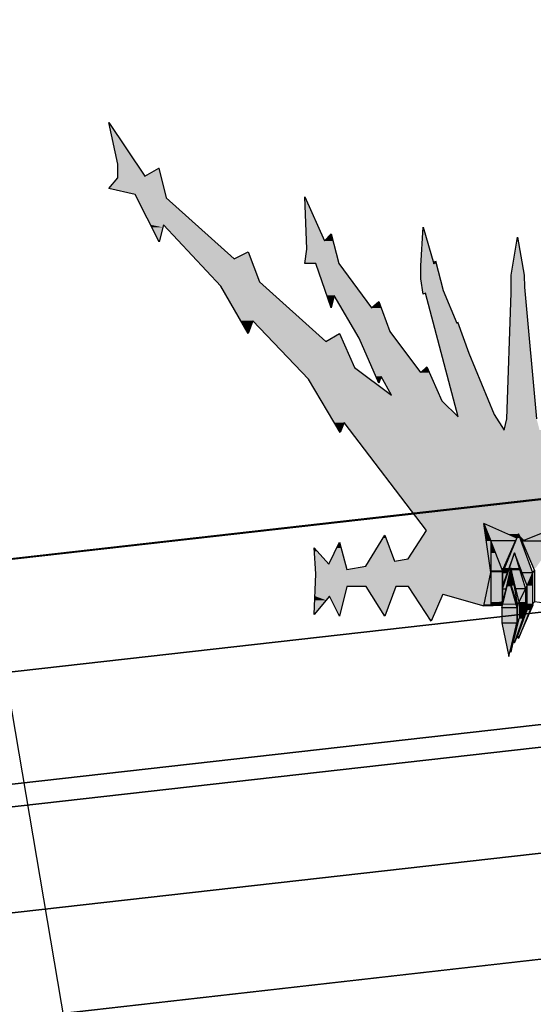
# Model space of a CAD drawing. Header units: millimetres. Extents: x 0 to 16721, y 217 to 10981.
# Tile 22 of 256: x 3990 to 4150, y 5622 to 5930. Entities that reach past the tile are written whole.
import ezdxf

# ---------------------------------------------------------------- set-up
doc = ezdxf.new("R2010")
doc.units = ezdxf.units.MM
doc.layers.add('PDF_PSS & TL', color=7, linetype='Continuous', true_color=0x7fffdf)
doc.layers.add('PDF_pss 1260', color=7, linetype='Continuous')

msp = doc.modelspace()

# ---------------------------------------------------------------- linework, layer by layer
at = {"layer": 'PDF_PSS & TL', "color": 1, "lineweight": 40}
msp.add_lwpolyline([(3305.77, 6856.9), (3520.58, 7074.31), (4287.44, 6313.57), (4073.93, 6094.46), (4280.03, 5927.99), (4391.01, 5959.57), (4512.13, 5917.47), (4722.79, 5999.73), (4726.16, 5845.47), (4359.57, 5803.63), (3979.19, 5760.48), (3946.05, 5956.32), (3935.4, 6019.09), (3928.12, 6061.97), (3915.9, 6134.36), (3903.56, 6207), (3891.86, 6275.1), (3840.14, 6326.82)], close=True, dxfattribs=at)
at = {"layer": 'PDF_PSS & TL', "color": 4, "lineweight": 25}
for points in [[(9262.65, 6315.86), (8844.45, 6274.14), (8448.22, 6232.69), (8038.35, 6192.01), (7660.05, 6154.32), (7202.62, 6107.54), (6840.83, 6069.07), (6469.42, 6033.08), (6129.33, 5997.99), (5712.05, 5954.97), (5350.26, 5914.95), (4896.33, 5864.79), (4567.93, 5827.36), (4205.36, 5786.03), (3794.45, 5739.64), (3375.48, 5692.47)], [(3375.48, 5692.47), (3794.45, 5739.64), (4205.36, 5786.03), (4567.93, 5827.36), (4896.33, 5864.79), (5350.26, 5914.95), (5712.05, 5954.97), (6129.33, 5997.99), (6469.42, 6033.08), (6840.83, 6069.07), (7202.62, 6107.54), (7660.05, 6154.32), (8038.35, 6192.01), (8448.22, 6232.69), (8844.45, 6274.14), (9262.65, 6315.86)], [(9266.28, 6281.03), (8848.09, 6239.31), (8451.73, 6197.86), (8041.86, 6157.18), (7663.56, 6119.49), (7206.25, 6072.71), (6844.46, 6034.25), (6472.92, 5998.38), (6132.96, 5963.16), (5715.68, 5920.15), (5354.02, 5880.12), (4900.22, 5829.96), (4571.96, 5792.53), (4209.39, 5751.21), (3798.34, 5704.81), (3379.5, 5657.77)], [(3379.5, 5657.77), (3798.34, 5704.81), (4209.39, 5751.21), (4571.96, 5792.53), (4900.22, 5829.96), (5354.02, 5880.12), (5715.68, 5920.15), (6132.96, 5963.16), (6472.92, 5998.38), (6844.46, 6034.25), (7206.25, 6072.71), (7663.56, 6119.49), (8041.86, 6157.18), (8451.73, 6197.86), (8848.09, 6239.31), (9266.28, 6281.03)], [(9269.78, 6246.2), (8851.59, 6204.48), (8455.23, 6163.03), (8045.36, 6122.35), (7667.06, 6084.67), (7209.88, 6037.88), (6847.96, 5999.42), (6476.42, 5963.55), (6136.47, 5928.46), (5719.44, 5885.32), (5357.91, 5845.42), (4904.11, 5795.26), (4575.85, 5757.83), (4213.28, 5716.51), (3802.23, 5670.11), (3383.39, 5622.94)], [(3383.39, 5622.94), (3802.23, 5670.11), (4213.28, 5716.51), (4575.85, 5757.83), (4904.11, 5795.26), (5357.91, 5845.42), (5719.44, 5885.32), (6136.47, 5928.46), (6476.42, 5963.55), (6847.96, 5999.42), (7209.88, 6037.88), (7667.06, 6084.67), (8045.36, 6122.35), (8455.23, 6163.03), (8851.59, 6204.48), (9269.78, 6246.2)]]:
    msp.add_lwpolyline(points, dxfattribs=at)
at = {"layer": 'PDF_PSS & TL', "color": 2, "lineweight": 25}
for points in [[(9270.43, 6239.18), (8852.37, 6197.47), (8456.01, 6156.14), (8046, 6115.34), (7667.84, 6077.78), (7210.53, 6030.87), (6848.61, 5992.53), (6477.07, 5956.53), (6137.24, 5921.45), (5720.22, 5878.43), (5358.69, 5838.41), (4904.89, 5788.24), (4576.62, 5750.82), (4214.05, 5709.49), (3803.01, 5663.1), (3384.17, 5616.05)], [(3384.17, 5616.05), (3803.01, 5663.1), (4214.05, 5709.49), (4576.62, 5750.82), (4904.89, 5788.24), (5358.69, 5838.41), (5720.22, 5878.43), (6137.24, 5921.45), (6477.07, 5956.53), (6848.61, 5992.53), (7210.53, 6030.87), (7667.84, 6077.78), (8046, 6115.34), (8456.01, 6156.14), (8852.37, 6197.47), (9270.43, 6239.18)], [(9273.8, 6206.43), (8855.61, 6164.59), (8459.38, 6123.26), (8049.25, 6082.46), (7671.08, 6044.9), (7214.04, 5998.12), (6851.98, 5959.65), (6480.32, 5923.65), (6140.62, 5888.57), (5723.73, 5845.55), (5362.32, 5805.66), (4908.52, 5755.49), (4580.39, 5718.07), (4217.82, 5676.74), (3806.65, 5630.35), (3387.81, 5583.17)], [(3387.81, 5583.17), (3806.65, 5630.35), (4217.82, 5676.74), (4580.39, 5718.07), (4908.52, 5755.49), (5362.32, 5805.66), (5723.73, 5845.55), (6140.62, 5888.57), (6480.32, 5923.65), (6851.98, 5959.65), (7214.04, 5998.12), (7671.08, 6044.9), (8049.25, 6082.46), (8459.38, 6123.26), (8855.61, 6164.59), (9273.8, 6206.43)], [(9277.05, 6173.55), (8858.99, 6131.84), (8462.63, 6090.38), (8052.5, 6049.71), (7674.46, 6012.02), (7217.41, 5965.24), (6855.36, 5926.77), (6483.56, 5890.9), (6143.99, 5855.82), (5727.23, 5812.8), (5365.83, 5772.78), (4912.29, 5722.61), (4584.16, 5685.32), (4221.46, 5643.99), (3810.41, 5597.47), (3391.57, 5550.43)], [(3391.57, 5550.43), (3810.41, 5597.47), (4221.46, 5643.99), (4584.16, 5685.32), (4912.29, 5722.61), (5365.83, 5772.78), (5727.23, 5812.8), (6143.99, 5855.82), (6483.56, 5890.9), (6855.36, 5926.77), (7217.41, 5965.24), (7674.46, 6012.02), (8052.5, 6049.71), (8462.63, 6090.38), (8858.99, 6131.84), (9277.05, 6173.55)]]:
    msp.add_lwpolyline(points, dxfattribs=at)
at = {"layer": 'PDF_PSS & TL', "color": 7, "lineweight": 25}
for points in [[(4017.43, 5897.93), (4028.6, 5881.17)], [(4020.15, 5884.94), (4017.43, 5897.93)], [(4020.15, 5880.65), (4020.15, 5884.94)], [(4028.6, 5881.17), (4033.02, 5883.64)], [(4033.02, 5883.64), (4035.36, 5874.41)], [(4017.43, 5877.27), (4020.15, 5880.65)], [(4025.61, 5875.45), (4017.43, 5877.27)], [(4033.15, 5860.64), (4025.61, 5875.45)], [(4035.36, 5874.41), (4056.54, 5855.31)], [(4079.29, 5858.3), (4078.64, 5874.67)], [(4078.64, 5874.67), (4084.87, 5860.9), (4086.95, 5863.11), (4089.29, 5853.88)], [(4034.45, 5865.96), (4033.15, 5860.64)], [(4052.38, 5846.73), (4034.45, 5865.96)], [(4114.9, 5853.1), (4115.67, 5865.18)], [(4115.67, 5865.18), (4119.05, 5853.75), (4119.57, 5854.66)], [(4141.02, 5801.76), (4141.8, 5805.27), (4143.23, 5844.65), (4143.23, 5850.24), (4145.18, 5862.06), (4147.25, 5850.24), (4147.38, 5846.47), (4151.15, 5805.27)], [(4056.54, 5855.31), (4060.96, 5857.52)], [(4060.96, 5857.52), (4064.47, 5848.16)], [(4082.15, 5853.88), (4078.64, 5853.88), (4079.29, 5858.3)], [(4086.95, 5839.97), (4082.15, 5853.88)], [(4089.29, 5853.88), (4099.56, 5839.97), (4101.77, 5841.92)], [(4115.67, 5844.26), (4114.9, 5849.07), (4114.9, 5853.1)], [(4119.57, 5854.66), (4121.91, 5845.43)], [(4060.96, 5831.91), (4052.39, 5846.73)], [(4064.47, 5848.16), (4085.26, 5829.45)], [(4087.86, 5843.87), (4086.95, 5839.97)], [(4102.55, 5818.53), (4101.77, 5816.45), (4095.66, 5830.48), (4087.86, 5843.87)], [(4116.45, 5844.52), (4115.67, 5844.26)], [(4126.59, 5805.92), (4116.45, 5844.52)], [(4121.91, 5845.43), (4126.2, 5835.16), (4126.46, 5835.55), (4129.97, 5825.81), (4137.9, 5806.57)], [(4101.77, 5841.92), (4105.28, 5832.57)], [(4062.39, 5835.94), (4060.96, 5831.91)], [(4079.81, 5817.62), (4062.39, 5835.94)], [(4085.26, 5829.45), (4089.55, 5831.91)], [(4089.55, 5831.91), (4094.23, 5821.26), (4105.8, 5812.68)], [(4105.28, 5832.56), (4114.89, 5819.7)], [(4114.9, 5819.7), (4116.84, 5821.52), (4121.52, 5810.86)], [(4105.8, 5812.68), (4102.55, 5818.53)], [(4090.98, 5804.1), (4089.68, 5800.98), (4079.81, 5817.62)], [(4121.52, 5810.86), (4126.59, 5805.92)], [(4137.9, 5806.57), (4141.02, 5801.76)], [(4116.71, 5770.31), (4090.98, 5804.1)], [(4121.78, 5750.43), (4134.65, 5746.79), (4136.86, 5757.19), (4134.65, 5772.52)], [(4144.92, 5767.97), (4134.65, 5772.52), (4136.86, 5767.07)], [(4146.87, 5767.07), (4156.74, 5767.07), (4160.51, 5772.52), (4146.87, 5767.07), (4146.48, 5767.07)], [(4111, 5761.48), (4116.71, 5770.31)], [(4149.98, 5757.06), (4145.44, 5769.27), (4140.5, 5757.06), (4140.5, 5757.84)], [(4144.53, 5767.07), (4144.92, 5767.97), (4145.44, 5769.27), (4146.35, 5767.33), (4146.48, 5767.07), (4150.5, 5757.84)], [(4086.17, 5759.79), (4089.55, 5766.67)], [(4089.55, 5766.67), (4091.76, 5758.1)], [(4097.74, 5759.14), (4103.72, 5768.88), (4106.71, 5760.7)], [(4140.5, 5757.84), (4144.53, 5767.07), (4136.86, 5767.07)], [(4136.86, 5767.07), (4136.86, 5757.19)], [(4140.5, 5747.96), (4140.5, 5757.84), (4136.86, 5767.06)], [(4146.87, 5767.07), (4146.35, 5767.33)], [(4081.63, 5764.86), (4086.17, 5759.79)], [(4081.63, 5744.06), (4082.15, 5756.8), (4081.63, 5764.85)], [(4140.5, 5752.12), (4144.27, 5763.3), (4147.64, 5752.12)], [(4148.16, 5753.03), (4146.61, 5757.06), (4144.27, 5763.3), (4141.93, 5757.06), (4140.5, 5753.03)], [(4106.71, 5760.7), (4111, 5761.48)], [(4091.76, 5758.1), (4097.74, 5759.14)], [(4145.7, 5747.96), (4144.66, 5752.12), (4143.1, 5758.62), (4141.54, 5752.12), (4140.5, 5747.96), (4136.86, 5747.18)], [(4136.86, 5757.19), (4136.86, 5747.18)], [(4140.5, 5747.44), (4140.5, 5753.03), (4140.5, 5757.06)], [(4141.93, 5757.06), (4140.5, 5757.06)], [(4140.5, 5757.06), (4140.5, 5747.96), (4140.5, 5747.44), (4140.5, 5747.31)], [(4141.8, 5752.9), (4143.1, 5758.62), (4145.18, 5746.92)], [(4149.98, 5757.06), (4146.61, 5757.06)], [(4148.16, 5745.49), (4148.16, 5753.03), (4149.98, 5757.06)], [(4156.74, 5747.18), (4150.5, 5747.96), (4149.98, 5747.44), (4149.98, 5757.06), (4150.5, 5757.84), (4150.5, 5747.96)], [(4145.05, 5741.46), (4145.05, 5746.14), (4140.24, 5746.14), (4140.24, 5741.46), (4145.05, 5741.46), (4145.18, 5742.24), (4145.18, 5746.92), (4145.05, 5746.14), (4142.45, 5755.24), (4145.18, 5746.92)], [(4142.45, 5755.24), (4141.8, 5752.9), (4140.5, 5747.31), (4140.5, 5747.18)], [(4091.76, 5752.77), (4089.55, 5743.54), (4086.43, 5749.78)], [(4097.87, 5752.77), (4091.76, 5752.77)], [(4103.72, 5743.54), (4097.87, 5752.77)], [(4107.1, 5752.77), (4103.72, 5743.54)], [(4111.13, 5752.77), (4107.1, 5752.77)], [(4118.14, 5741.98), (4111.13, 5752.77)], [(4140.5, 5753.03), (4140.5, 5752.12), (4141.54, 5752.12)], [(4140.5, 5747.44), (4140.5, 5747.96), (4140.5, 5752.12), (4140.5, 5747.31)], [(4145.18, 5746.92), (4145.7, 5747.96), (4147.64, 5752.12), (4144.66, 5752.12)], [(4147.64, 5752.12), (4148.16, 5753.03)], [(4147.64, 5752.12), (4147.64, 5744.97), (4148.16, 5745.49)], [(4086.43, 5749.78), (4081.63, 5744.06)], [(4121.78, 5750.43), (4118.14, 5741.98)], [(4140.5, 5747.96), (4140.5, 5747.31), (4140.5, 5747.96)], [(4145.7, 5747.96), (4145.7, 5742.76), (4147.64, 5744.97)], [(4134.65, 5746.79), (4136.86, 5747.18), (4140.5, 5747.18), (4140.5, 5747.44)], [(4140.24, 5746.14), (4140.5, 5746.92), (4140.5, 5747.18)], [(4140.5, 5747.44), (4140.5, 5747.44)], [(4140.5, 5747.31), (4140.5, 5747.31)], [(4144.01, 5735.87), (4144.27, 5735.22), (4147.64, 5744.97)], [(4144.27, 5735.22), (4145.18, 5737.3), (4148.16, 5745.49)], [(4149.98, 5747.44), (4145.44, 5736.53), (4145.18, 5737.3)], [(4145.44, 5736.52), (4150.11, 5747.05), (4150.11, 5747.18)], [(4148.16, 5745.49), (4149.98, 5747.44)], [(4140.24, 5741.46), (4142.45, 5730.94), (4145.05, 5741.46)], [(4142.45, 5730.94), (4142.97, 5733.02), (4145.18, 5742.24)], [(4143.1, 5732.24), (4144.01, 5735.87), (4145.7, 5742.76), (4145.18, 5742.24), (4143.1, 5732.24), (4142.97, 5733.02)]]:
    msp.add_lwpolyline(points, dxfattribs=at)
at = {"layer": 'PDF_PSS & TL', "lineweight": 0}
for points in [[(4033.02, 5883.64), (4033.15, 5883.64)], [(4089.55, 5831.91), (4089.42, 5831.91)], [(4145.31, 5768.88), (4142.84, 5768.88)]]:
    msp.add_lwpolyline(points, close=True, dxfattribs=at)
at = {"layer": 'PDF_PSS & TL', "color": 46, "lineweight": 0, "true_color": 0x725600}
for points in [[(4136.86, 5757.19), (4136.86, 5757.06)], [(4136.86, 5747.18), (4136.86, 5757.06)], [(4136.86, 5747.18), (4137.12, 5747.18)], [(4140.5, 5747.18), (4137.12, 5747.18)], [(4144.66, 5747.31), (4140.5, 5747.31)], [(4144.66, 5747.31), (4140.5, 5747.31)], [(4145.18, 5747.18), (4145.18, 5746.92)]]:
    msp.add_lwpolyline(points, close=True, dxfattribs=at)
at = {"layer": 'PDF_PSS & TL', "color": 7, "lineweight": 25}
msp.add_lwpolyline([(4134.65, 5746.79), (4140.5, 5746.92)], close=True, dxfattribs=at)
at = {"layer": 'PDF_PSS & TL', "transparency": 33554559}
for points in [[(4017.43, 5897.93), (4020.41, 5893.39), (4018.34, 5893.39)], [(4020.41, 5893.39), (4018.34, 5893.39), (4026.13, 5884.94)], [(4018.34, 5893.39), (4026.13, 5884.94), (4020.15, 5884.94)], [(4026.13, 5884.94), (4020.16, 5884.94), (4028.6, 5881.17)], [(4020.16, 5884.94), (4028.6, 5881.17), (4020.16, 5881.17)], [(4033.02, 5883.64), (4033.67, 5881.17), (4028.6, 5881.17)], [(4033.15, 5883.64), (4033.02, 5883.64), (4033.67, 5881.17)], [(4020.16, 5880.65), (4034.71, 5877.27), (4017.43, 5877.27)], [(4033.67, 5881.17), (4020.16, 5881.17), (4033.8, 5880.65)], [(4020.16, 5881.17), (4033.8, 5880.65), (4020.16, 5880.65)], [(4033.8, 5880.65), (4020.16, 5880.65), (4034.71, 5877.27)], [(4034.71, 5877.27), (4017.43, 5877.27), (4035.1, 5875.45)], [(4017.43, 5877.27), (4035.1, 5875.45), (4025.61, 5875.45)], [(4035.1, 5875.45), (4025.61, 5875.45), (4035.36, 5874.41)], [(4025.61, 5875.45), (4035.36, 5874.41), (4026.13, 5874.41)], [(4035.36, 5874.41), (4026.13, 5874.41), (4044.72, 5865.96)], [(4026.13, 5874.41), (4044.72, 5865.96), (4030.42, 5865.96)], [(4078.64, 5874.67), (4078.77, 5874.41), (4078.64, 5874.41)], [(4078.77, 5874.41), (4078.64, 5874.41), (4084.87, 5860.9)], [(4078.64, 5874.41), (4084.87, 5860.9), (4079.16, 5860.9)], [(4034.45, 5865.96), (4030.42, 5865.96), (4034.19, 5865.18)], [(4030.42, 5865.96), (4034.19, 5865.18), (4030.81, 5865.18)], [(4034.19, 5865.18), (4030.81, 5865.18), (4033.15, 5860.77)], [(4030.81, 5865.18), (4033.15, 5860.77), (4033.02, 5860.77)], [(4044.72, 5865.96), (4034.45, 5865.96), (4045.63, 5865.18)], [(4034.45, 5865.96), (4045.63, 5865.18), (4035.23, 5865.18)], [(4045.63, 5865.18), (4035.23, 5865.18), (4056.54, 5855.31)], [(4035.23, 5865.18), (4056.54, 5855.31), (4044.46, 5855.31)], [(4115.67, 5865.18), (4116.06, 5864.14), (4115.67, 5864.14)], [(4086.04, 5862.06), (4087.6, 5860.9), (4084.87, 5860.9)], [(4086.95, 5863.1), (4087.21, 5862.06), (4086.04, 5862.06)], [(4087.21, 5862.06), (4086.04, 5862.06), (4087.6, 5860.9)], [(4115.67, 5864.14), (4119.05, 5853.75), (4115.03, 5853.75)], [(4116.06, 5864.14), (4115.67, 5864.14), (4119.05, 5853.75)], [(4145.18, 5862.06), (4145.31, 5861.03), (4145.05, 5861.03)], [(4033.02, 5860.77), (4033.15, 5860.77), (4033.15, 5860.64)], [(4087.6, 5860.9), (4079.16, 5860.9), (4088.12, 5858.3)], [(4079.16, 5860.9), (4088.12, 5858.3), (4079.29, 5858.3)], [(4145.05, 5861.03), (4147.25, 5850.24), (4143.23, 5850.24)], [(4145.31, 5861.03), (4145.05, 5861.03), (4147.25, 5850.24)], [(4061.74, 5855.31), (4044.46, 5855.31), (4064.47, 5848.16)], [(4044.46, 5855.31), (4064.47, 5848.16), (4051.09, 5848.16)], [(4057.71, 5855.83), (4061.74, 5855.31), (4056.54, 5855.31)], [(4060.96, 5857.52), (4061.61, 5855.83), (4057.71, 5855.83)], [(4061.61, 5855.83), (4057.71, 5855.83), (4061.74, 5855.31)], [(4079.29, 5858.3), (4089.29, 5853.88), (4078.64, 5853.88)], [(4088.12, 5858.3), (4079.29, 5858.3), (4089.29, 5853.88)], [(4089.29, 5853.88), (4082.15, 5853.88), (4096.7, 5843.87)], [(4082.15, 5853.88), (4096.7, 5843.87), (4085.65, 5843.87)], [(4115.03, 5853.75), (4119.96, 5853.1), (4114.9, 5853.1)], [(4119.96, 5853.1), (4114.9, 5853.1), (4121, 5849.07)], [(4114.9, 5853.1), (4121, 5849.07), (4114.9, 5849.07)], [(4119.83, 5853.75), (4115.03, 5853.75), (4119.96, 5853.1)], [(4119.18, 5853.88), (4119.83, 5853.75), (4119.05, 5853.75)], [(4119.57, 5854.66), (4119.83, 5853.88), (4119.18, 5853.88)], [(4119.83, 5853.88), (4119.18, 5853.88), (4119.83, 5853.75)], [(4147.25, 5850.24), (4143.23, 5850.24), (4147.38, 5846.47)], [(4143.23, 5850.24), (4147.38, 5846.47), (4143.23, 5846.47)], [(4064.47, 5848.16), (4051.09, 5848.16), (4066.03, 5846.73)], [(4051.09, 5848.16), (4066.03, 5846.73), (4052.39, 5846.73)], [(4066.03, 5846.73), (4052.39, 5846.73), (4078.12, 5835.94)], [(4052.39, 5846.73), (4078.12, 5835.94), (4058.62, 5835.94)], [(4121, 5849.07), (4114.9, 5849.07), (4121.91, 5845.43)], [(4114.9, 5849.07), (4121.91, 5845.43), (4115.54, 5845.43)], [(4147.38, 5846.47), (4143.23, 5846.47), (4147.51, 5844.65)], [(4143.23, 5846.47), (4147.51, 5844.65), (4143.23, 5844.65)], [(4087.86, 5843.87), (4085.65, 5843.87), (4087.86, 5843.48)], [(4085.65, 5843.87), (4087.86, 5843.48), (4085.78, 5843.48)], [(4086.95, 5839.97), (4086.95, 5839.97), (4085.78, 5843.48)], [(4086.95, 5839.97), (4085.78, 5843.48), (4087.86, 5843.48)], [(4096.7, 5843.87), (4087.86, 5843.87), (4096.96, 5843.48)], [(4087.86, 5843.87), (4096.96, 5843.48), (4088.12, 5843.48)], [(4096.96, 5843.48), (4088.12, 5843.48), (4099.56, 5839.97)], [(4088.12, 5843.48), (4099.56, 5839.97), (4090.07, 5839.97)], [(4121.91, 5845.43), (4115.55, 5845.43), (4122.3, 5844.52)], [(4115.55, 5845.43), (4122.3, 5844.52), (4115.68, 5844.52)], [(4116.45, 5844.52), (4115.67, 5844.52), (4116.06, 5844.39)], [(4115.67, 5844.52), (4116.06, 5844.39), (4115.67, 5844.39)], [(4115.67, 5844.39), (4116.06, 5844.39), (4115.67, 5844.26)], [(4122.3, 5844.52), (4116.45, 5844.52), (4122.3, 5844.39)], [(4116.45, 5844.52), (4122.3, 5844.39), (4116.45, 5844.39)], [(4122.3, 5844.39), (4116.45, 5844.39), (4126.2, 5835.16)], [(4116.45, 5844.39), (4126.2, 5835.16), (4118.79, 5835.16)], [(4143.23, 5844.65), (4151.15, 5805.27), (4141.8, 5805.27)], [(4147.51, 5844.65), (4143.23, 5844.65), (4151.15, 5805.27)], [(4102.42, 5839.97), (4090.07, 5839.97), (4105.28, 5832.56)], [(4090.07, 5839.97), (4105.28, 5832.56), (4094.36, 5832.56)], [(4101.12, 5841.4), (4102.42, 5839.97), (4099.56, 5839.97)], [(4101.77, 5841.92), (4102.03, 5841.4), (4101.12, 5841.4)], [(4102.03, 5841.4), (4101.12, 5841.4), (4102.42, 5839.97)], [(4062.39, 5835.94), (4058.62, 5835.94), (4062.26, 5835.55)], [(4058.62, 5835.94), (4062.26, 5835.55), (4058.88, 5835.55)], [(4060.96, 5831.91), (4060.96, 5831.91), (4058.88, 5835.55)], [(4060.96, 5831.91), (4058.88, 5835.55), (4062.26, 5835.55)], [(4078.12, 5835.94), (4062.39, 5835.94), (4078.51, 5835.55)], [(4062.39, 5835.94), (4078.51, 5835.55), (4062.78, 5835.55)], [(4078.51, 5835.55), (4062.78, 5835.55), (4085.26, 5829.45)], [(4062.78, 5835.55), (4085.26, 5829.45), (4068.63, 5829.45)], [(4126.59, 5835.16), (4118.79, 5835.16), (4129.97, 5825.81)], [(4118.79, 5835.16), (4129.97, 5825.81), (4121.26, 5825.81)], [(4126.46, 5835.55), (4126.59, 5835.16), (4126.2, 5835.16)], [(4089.42, 5831.91), (4090.72, 5829.45), (4085.26, 5829.45)], [(4089.68, 5831.91), (4089.42, 5831.91), (4090.72, 5829.45)], [(4105.28, 5832.56), (4094.36, 5832.56), (4106.84, 5830.49)], [(4094.36, 5832.56), (4106.84, 5830.49), (4095.66, 5830.49)], [(4090.72, 5829.45), (4068.63, 5829.45), (4094.23, 5821.26)], [(4068.63, 5829.45), (4094.23, 5821.26), (4076.43, 5821.26)], [(4106.84, 5830.49), (4095.66, 5830.49), (4114.89, 5819.7)], [(4095.66, 5830.49), (4114.89, 5819.7), (4100.34, 5819.7)], [(4129.97, 5825.81), (4121.26, 5825.81), (4137.9, 5806.57)], [(4121.26, 5825.81), (4137.9, 5806.57), (4126.33, 5806.57)], [(4116.84, 5821.52), (4117.1, 5821.26), (4116.58, 5821.26)], [(4094.23, 5821.26), (4076.43, 5821.26), (4099.17, 5817.62)], [(4076.43, 5821.26), (4099.17, 5817.62), (4079.81, 5817.62)], [(4117.75, 5819.7), (4100.34, 5819.7), (4118.27, 5818.53)], [(4100.34, 5819.7), (4118.27, 5818.53), (4100.99, 5818.53)], [(4102.55, 5818.53), (4100.99, 5818.53), (4102.16, 5817.62)], [(4100.99, 5818.53), (4102.16, 5817.62), (4101.25, 5817.62)], [(4118.27, 5818.53), (4102.55, 5818.53), (4118.53, 5817.62)], [(4102.55, 5818.53), (4118.53, 5817.62), (4103.07, 5817.62)], [(4116.58, 5821.26), (4117.75, 5819.7), (4114.9, 5819.7)], [(4117.1, 5821.26), (4116.58, 5821.26), (4117.75, 5819.7)], [(4099.17, 5817.62), (4079.81, 5817.62), (4105.8, 5812.68)], [(4079.81, 5817.62), (4105.8, 5812.68), (4082.8, 5812.68)], [(4101.25, 5817.62), (4102.16, 5817.62), (4101.77, 5816.45)], [(4118.53, 5817.62), (4103.07, 5817.62), (4120.74, 5812.68)], [(4103.07, 5817.62), (4120.74, 5812.68), (4105.8, 5812.68)], [(4120.74, 5812.68), (4082.8, 5812.68), (4121.52, 5810.86)], [(4082.8, 5812.68), (4121.52, 5810.86), (4083.84, 5810.86)], [(4121.52, 5810.86), (4083.84, 5810.86), (4126.59, 5805.92)], [(4083.84, 5810.86), (4126.59, 5805.92), (4086.83, 5805.92)], [(4137.9, 5806.57), (4126.33, 5806.57), (4138.42, 5805.92)], [(4126.33, 5806.57), (4138.42, 5805.92), (4126.59, 5805.92)], [(4138.42, 5805.92), (4086.83, 5805.92), (4139.59, 5804.1)], [(4086.83, 5805.92), (4139.59, 5804.1), (4087.87, 5804.1)], [(4090.98, 5804.1), (4087.86, 5804.1), (4090.07, 5801.76)], [(4087.86, 5804.1), (4090.07, 5801.76), (4089.16, 5801.76)], [(4139.59, 5804.1), (4090.98, 5804.1), (4141.02, 5801.76)], [(4090.98, 5804.1), (4141.02, 5801.76), (4092.8, 5801.76)], [(4141.8, 5805.27), (4152.06, 5801.76), (4141.02, 5801.76)], [(4151.15, 5805.27), (4141.8, 5805.27), (4152.06, 5801.76)], [(4090.07, 5801.76), (4089.16, 5801.76), (4089.68, 5800.98)], [(4089.16, 5801.76), (4090.07, 5801.76), (4090.07, 5801.76)], [(4090.07, 5801.76), (4090.07, 5801.76), (4089.16, 5801.76)], [(4092.8, 5801.76), (4152.06, 5801.76), (4152.06, 5801.76)], [(4152.06, 5801.76), (4152.06, 5801.76), (4092.8, 5801.76)], [(4223.28, 5801.76), (4092.81, 5801.76), (4189.88, 5772.52)], [(4092.81, 5801.76), (4189.88, 5772.52), (4115.03, 5772.52)], [(4134.65, 5772.52), (4115.03, 5772.52), (4135.04, 5770.31)], [(4115.03, 5772.52), (4135.04, 5770.31), (4116.72, 5770.31)], [(4160.51, 5772.52), (4134.65, 5772.52), (4152.45, 5769.27)], [(4134.65, 5772.52), (4152.45, 5769.27), (4141.8, 5769.27)], [(4116.72, 5770.31), (4136.21, 5761.48), (4111, 5761.48)], [(4135.04, 5770.31), (4116.72, 5770.31), (4136.21, 5761.48)], [(4145.44, 5769.27), (4141.8, 5769.27), (4145.31, 5768.88)], [(4141.8, 5769.27), (4145.31, 5768.88), (4142.84, 5768.88)], [(4152.45, 5769.27), (4145.44, 5769.27), (4151.28, 5768.88)], [(4145.44, 5769.27), (4151.28, 5768.88), (4145.7, 5768.88)], [(4089.55, 5766.67), (4090.07, 5764.86), (4088.64, 5764.86)], [(4103.2, 5767.97), (4106.71, 5760.7), (4098.65, 5760.7)], [(4103.72, 5768.88), (4104.11, 5767.97), (4103.2, 5767.97)], [(4104.11, 5767.97), (4103.2, 5767.97), (4106.71, 5760.7)], [(4145.31, 5768.88), (4145.31, 5768.88), (4142.84, 5768.88)], [(4142.84, 5768.88), (4145.31, 5768.88), (4144.92, 5767.97)], [(4145.7, 5768.88), (4146.35, 5767.32), (4147.25, 5767.32)], [(4145.7, 5768.88), (4151.28, 5768.88), (4147.25, 5767.32)], [(4146.35, 5767.32), (4147.25, 5767.32), (4146.86, 5767.06)], [(4081.63, 5764.86), (4082.54, 5763.82), (4081.76, 5763.82)], [(4082.54, 5763.82), (4081.76, 5763.82), (4086.17, 5759.79)], [(4081.76, 5763.82), (4086.17, 5759.79), (4081.89, 5759.79)], [(4088.64, 5764.86), (4091.37, 5759.79), (4086.17, 5759.79)], [(4090.07, 5764.86), (4088.64, 5764.86), (4091.37, 5759.79)], [(4091.37, 5759.79), (4081.89, 5759.79), (4091.76, 5758.1)], [(4081.89, 5759.79), (4091.76, 5758.1), (4082.02, 5758.1)], [(4098.65, 5760.7), (4136.6, 5759.14), (4097.74, 5759.14)], [(4136.34, 5760.7), (4098.65, 5760.7), (4136.6, 5759.14)], [(4111, 5761.48), (4136.34, 5760.7), (4106.71, 5760.7)], [(4136.21, 5761.48), (4111, 5761.48), (4136.34, 5760.7)], [(4136.73, 5758.1), (4082.02, 5758.1), (4136.86, 5757.19)], [(4082.02, 5758.1), (4136.86, 5757.19), (4082.02, 5757.19)], [(4136.86, 5757.19), (4082.02, 5757.19), (4136.73, 5756.8)], [(4082.02, 5757.19), (4136.73, 5756.8), (4082.15, 5756.8)], [(4082.15, 5756.8), (4135.95, 5752.77), (4082.02, 5752.77)], [(4136.73, 5756.8), (4082.15, 5756.8), (4135.95, 5752.77)], [(4097.74, 5759.14), (4136.73, 5758.1), (4091.76, 5758.1)], [(4136.6, 5759.14), (4097.74, 5759.14), (4136.73, 5758.1)], [(4082.02, 5752.77), (4091.11, 5749.78), (4081.89, 5749.78)], [(4091.76, 5752.77), (4082.02, 5752.77), (4091.11, 5749.78)], [(4097.87, 5752.77), (4103.33, 5744.06), (4103.98, 5744.06)], [(4097.87, 5752.77), (4107.1, 5752.77), (4103.98, 5744.06)], [(4135.95, 5752.77), (4111.13, 5752.77), (4135.43, 5750.43)], [(4111.13, 5752.77), (4135.43, 5750.43), (4112.69, 5750.43)], [(4081.76, 5748.48), (4082.02, 5744.45), (4081.63, 5744.45)], [(4081.89, 5749.78), (4085.39, 5748.48), (4081.76, 5748.48)], [(4085.39, 5748.48), (4081.76, 5748.48), (4082.02, 5744.45)], [(4086.43, 5749.78), (4081.89, 5749.78), (4085.39, 5748.48)], [(4091.11, 5749.78), (4086.43, 5749.78), (4090.72, 5748.48)], [(4086.43, 5749.78), (4090.72, 5748.48), (4087.08, 5748.48)], [(4090.72, 5748.48), (4087.08, 5748.48), (4089.68, 5744.06)], [(4087.08, 5748.48), (4089.68, 5744.06), (4089.29, 5744.06)], [(4121.78, 5750.43), (4112.69, 5750.43), (4121.65, 5749.78)], [(4112.69, 5750.43), (4121.65, 5749.78), (4113.08, 5749.78)], [(4121.65, 5749.78), (4113.08, 5749.78), (4118.4, 5742.5)], [(4113.08, 5749.78), (4118.4, 5742.5), (4117.88, 5742.5)], [(4135.43, 5750.43), (4121.78, 5750.43), (4135.3, 5749.78)], [(4121.78, 5750.43), (4135.3, 5749.78), (4123.86, 5749.78)], [(4135.3, 5749.78), (4123.86, 5749.78), (4134.78, 5747.05)], [(4123.86, 5749.78), (4134.78, 5747.05), (4133.48, 5747.05)], [(4081.63, 5744.45), (4082.02, 5744.45), (4081.63, 5744.06)], [(4133.48, 5747.05), (4134.78, 5747.05), (4134.65, 5746.79)], [(4089.29, 5744.06), (4089.68, 5744.06), (4089.55, 5743.54)], [(4103.33, 5744.06), (4103.98, 5744.06), (4103.72, 5743.54)], [(4117.88, 5742.5), (4118.4, 5742.5), (4118.14, 5741.98)]]:
    msp.add_solid(points, dxfattribs=at)
at = {"layer": 'PDF_PSS & TL', "color": 46, "true_color": 0x725600, "transparency": 33554559}
for points in [[(4141.8, 5769.27), (4134.65, 5772.52), (4135.95, 5769.27)], [(4134.65, 5772.52), (4135.95, 5769.27), (4135.17, 5769.27)], [(4135.95, 5769.27), (4135.17, 5769.27), (4136.86, 5767.07)], [(4135.17, 5769.27), (4136.86, 5767.07), (4135.43, 5767.07)], [(4141.8, 5769.27), (4135.95, 5769.27), (4144.92, 5767.97)], [(4135.95, 5769.27), (4144.92, 5767.97), (4136.47, 5767.97)], [(4145.44, 5769.27), (4145.96, 5767.97), (4144.92, 5767.97)], [(4152.45, 5769.27), (4156.74, 5767.07), (4146.87, 5767.07)], [(4136.86, 5767.07), (4135.43, 5767.07), (4136.86, 5757.84)], [(4135.43, 5767.07), (4136.86, 5757.84), (4136.73, 5757.84)], [(4144.92, 5767.97), (4136.47, 5767.97), (4144.53, 5767.07)], [(4136.47, 5767.97), (4144.53, 5767.07), (4136.86, 5767.07)], [(4136.86, 5767.07), (4138.42, 5763.3), (4136.86, 5763.3)], [(4144.53, 5767.07), (4136.86, 5767.07), (4140.76, 5758.62)], [(4136.86, 5767.07), (4140.76, 5758.62), (4140.24, 5758.62)], [(4144.92, 5767.97), (4147.64, 5763.3), (4143.1, 5763.3)], [(4145.96, 5767.97), (4144.92, 5767.97), (4147.64, 5763.3)], [(4156.74, 5767.07), (4146.48, 5767.07), (4154.14, 5763.3)], [(4146.48, 5767.07), (4154.14, 5763.3), (4148.16, 5763.3)], [(4138.42, 5763.3), (4136.86, 5763.3), (4140.5, 5757.84)], [(4136.86, 5763.3), (4140.5, 5757.84), (4136.86, 5757.84)], [(4143.1, 5763.3), (4142.58, 5758.62), (4141.15, 5758.62)], [(4144.27, 5763.3), (4143.1, 5763.3), (4142.58, 5758.62)], [(4144.27, 5763.3), (4145.7, 5758.62), (4142.71, 5758.62)], [(4147.64, 5763.3), (4144.27, 5763.3), (4149.46, 5758.62)], [(4144.27, 5763.3), (4149.46, 5758.62), (4146.09, 5758.62)], [(4154.14, 5763.3), (4148.16, 5763.3), (4150.89, 5758.62)], [(4148.16, 5763.3), (4150.89, 5758.62), (4150.11, 5758.62)], [(4136.86, 5757.06), (4136.86, 5747.18), (4134.78, 5747.18)], [(4136.73, 5757.84), (4136.86, 5757.84), (4136.86, 5757.19)], [(4140.5, 5757.84), (4136.86, 5757.84), (4140.5, 5757.19)], [(4136.86, 5757.84), (4140.5, 5757.19), (4136.86, 5757.19)], [(4140.5, 5757.19), (4136.86, 5757.19), (4140.5, 5747.96)], [(4136.86, 5757.19), (4140.5, 5747.96), (4136.86, 5747.96)], [(4140.24, 5758.62), (4140.76, 5758.62), (4140.5, 5757.84)], [(4141.15, 5758.62), (4141.93, 5757.06), (4140.5, 5757.06)], [(4142.45, 5757.84), (4141.54, 5752.12), (4140.5, 5752.12)], [(4140.5, 5757.06), (4141.93, 5757.06), (4140.5, 5753.03)], [(4142.58, 5758.62), (4141.15, 5758.62), (4141.93, 5757.06)], [(4142.97, 5757.84), (4142.45, 5757.84), (4141.54, 5752.12)], [(4142.97, 5757.84), (4143.75, 5755.24), (4142.32, 5755.24)], [(4142.71, 5758.62), (4142.97, 5757.84), (4142.45, 5757.84)], [(4143.1, 5758.62), (4142.71, 5758.62), (4142.97, 5757.84)], [(4143.1, 5758.62), (4143.23, 5757.84), (4142.97, 5757.84)], [(4143.23, 5757.84), (4142.97, 5757.84), (4143.75, 5755.24)], [(4145.7, 5758.62), (4143.1, 5758.62), (4145.96, 5757.84)], [(4143.1, 5758.62), (4145.96, 5757.84), (4143.36, 5757.84)], [(4143.36, 5757.84), (4144.66, 5752.12), (4147.64, 5752.12)], [(4143.36, 5757.84), (4145.96, 5757.84), (4147.64, 5752.12)], [(4149.46, 5758.62), (4146.09, 5758.62), (4149.98, 5757.06)], [(4146.09, 5758.62), (4149.98, 5757.06), (4146.61, 5757.06)], [(4146.61, 5757.06), (4149.98, 5757.06), (4148.16, 5753.03)], [(4149.98, 5757.06), (4149.98, 5755.24), (4149.2, 5755.24)], [(4142.45, 5755.24), (4143.1, 5753.03), (4141.93, 5753.03)], [(4141.93, 5753.03), (4141.93, 5753.03), (4142.32, 5755.24)], [(4141.93, 5753.03), (4142.32, 5755.24), (4142.45, 5755.24)], [(4143.75, 5755.24), (4142.45, 5755.24), (4144.14, 5753.03)], [(4142.45, 5755.24), (4144.14, 5753.03), (4143.1, 5753.03)], [(4149.2, 5755.24), (4149.98, 5753.03), (4148.16, 5753.03)], [(4149.98, 5755.24), (4149.2, 5755.24), (4149.98, 5753.03)], [(4141.8, 5752.9), (4144.66, 5747.31), (4140.5, 5747.31)], [(4140.5, 5752.12), (4141.54, 5752.12), (4140.5, 5747.96)], [(4141.93, 5753.03), (4141.8, 5752.9), (4141.8, 5752.9)], [(4141.93, 5753.03), (4143.1, 5752.9), (4141.8, 5752.9)], [(4143.1, 5752.9), (4141.8, 5752.9), (4144.66, 5747.31)], [(4143.1, 5753.03), (4141.93, 5753.03), (4143.1, 5752.9)], [(4145.18, 5747.18), (4145.18, 5747.18), (4143.1, 5753.03)], [(4145.18, 5747.18), (4143.1, 5753.03), (4144.14, 5753.03)], [(4144.66, 5752.12), (4147.64, 5752.12), (4145.7, 5747.96)], [(4147.64, 5752.12), (4145.7, 5747.96), (4147.64, 5747.96)], [(4149.98, 5753.03), (4148.16, 5753.03), (4149.98, 5747.44)], [(4148.16, 5753.03), (4149.98, 5747.44), (4148.16, 5747.44)], [(4140.5, 5747.96), (4136.86, 5747.96), (4137.12, 5747.18)], [(4136.86, 5747.96), (4137.12, 5747.18), (4136.86, 5747.18)], [(4140.5, 5747.96), (4140.5, 5747.44), (4138.29, 5747.44)], [(4145.7, 5747.96), (4145.7, 5744.97), (4147.64, 5744.97)], [(4145.7, 5747.96), (4147.64, 5747.96), (4147.64, 5744.97)], [(4135.69, 5746.92), (4140.5, 5746.92), (4134.65, 5746.79)], [(4134.78, 5746.92), (4135.56, 5746.92), (4134.65, 5746.79)], [(4134.78, 5747.18), (4136.86, 5747.18), (4136.86, 5747.18)], [(4136.86, 5747.18), (4136.86, 5747.18), (4134.78, 5747.18)], [(4136.86, 5747.18), (4134.78, 5747.18), (4135.56, 5746.92)], [(4134.78, 5747.18), (4135.56, 5746.92), (4134.78, 5746.92)], [(4136.86, 5747.18), (4140.5, 5746.92), (4135.69, 5746.92)], [(4137.12, 5747.18), (4140.5, 5747.18), (4136.86, 5747.18)], [(4140.5, 5747.18), (4136.86, 5747.18), (4140.5, 5746.92)], [(4138.29, 5747.44), (4140.5, 5747.18), (4137.12, 5747.18)], [(4140.5, 5747.44), (4138.29, 5747.44), (4140.5, 5747.18)], [(4140.5, 5746.92), (4145.05, 5746.14), (4140.24, 5746.14)], [(4140.24, 5746.14), (4140.24, 5741.46), (4145.05, 5741.46)], [(4140.24, 5746.14), (4145.05, 5746.14), (4145.05, 5741.46)], [(4140.5, 5747.31), (4144.66, 5747.31), (4144.66, 5747.31)], [(4144.66, 5747.31), (4144.66, 5747.31), (4140.5, 5747.31)], [(4144.66, 5747.31), (4140.5, 5747.31), (4144.66, 5747.18)], [(4140.5, 5747.31), (4144.66, 5747.18), (4140.5, 5747.18)], [(4140.5, 5747.18), (4144.66, 5747.18), (4144.66, 5747.18)], [(4144.66, 5747.18), (4144.66, 5747.18), (4140.5, 5747.18)], [(4144.66, 5747.18), (4140.5, 5747.18), (4144.79, 5746.92)], [(4140.5, 5747.18), (4144.79, 5746.92), (4140.5, 5746.92)], [(4140.5, 5746.92), (4144.79, 5746.92), (4144.79, 5746.92)], [(4144.79, 5746.92), (4144.79, 5746.92), (4140.5, 5746.92)], [(4144.79, 5746.92), (4140.5, 5746.92), (4145.05, 5746.14)], [(4148.16, 5745.49), (4145.18, 5737.3), (4145.83, 5737.3)], [(4147.64, 5744.97), (4146.99, 5742.76), (4145.7, 5742.76)], [(4145.7, 5744.97), (4147.64, 5744.97), (4145.7, 5742.76)], [(4148.16, 5745.49), (4149.2, 5745.49), (4145.83, 5737.3)], [(4148.16, 5747.44), (4148.16, 5746.14), (4148.81, 5746.14)], [(4148.16, 5747.44), (4149.98, 5747.44), (4148.81, 5746.14)], [(4149.85, 5747.18), (4149.2, 5745.49), (4148.16, 5745.49)], [(4148.16, 5746.14), (4148.81, 5746.14), (4148.16, 5745.49)], [(4149.98, 5747.18), (4149.85, 5747.18), (4149.2, 5745.49)], [(4149.98, 5747.44), (4149.98, 5747.18), (4149.85, 5747.18)], [(4140.24, 5741.46), (4145.05, 5741.46), (4142.45, 5730.94)], [(4145.7, 5742.76), (4144.01, 5735.88), (4144.53, 5735.88)], [(4145.7, 5742.76), (4146.99, 5742.76), (4144.53, 5735.88)], [(4144.01, 5735.88), (4144.53, 5735.88), (4144.27, 5735.23)], [(4145.18, 5737.3), (4145.83, 5737.3), (4145.44, 5736.53)]]:
    msp.add_solid(points, dxfattribs=at)
at = {"layer": 'PDF_pss 1260', "lineweight": 25}
msp.add_lwpolyline([(4487.62, 2757.08), (3892.04, 6275.32)], dxfattribs=at)

doc.saveas('drawing.dxf')
